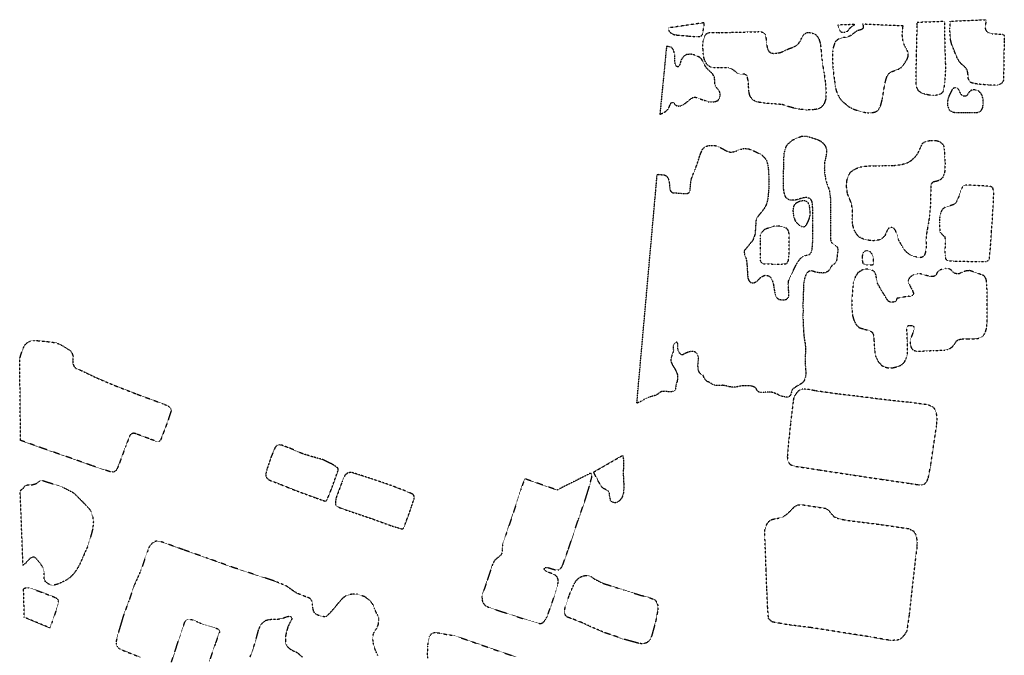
# Model space of a CAD drawing. Extents: x 386681 to 390179, y 98127 to 99995.
# Tile 2 of 9: x 386681 to 387812, y 99247 to 99977. Entities that reach past the tile are written whole.
import ezdxf

# ---------------------------------------------------------------- set-up
doc = ezdxf.new("R2010")
doc.units = 0
doc.header["$LTSCALE"] = 0.005
doc.header["$MEASUREMENT"] = 0
doc.linetypes.add('DGN Style 5', pattern=[20, 10, -10])
doc.linetypes.add('DGN Style 7', pattern=[57.5, 25, -10, 12.5, -10])
doc.layers.add('E_DTM_Building', color=3, linetype='DGN Style 5', lineweight=25)
doc.layers.add('E_DTM_ObscureArea', color=1, linetype='DGN Style 7', lineweight=25)

msp = doc.modelspace()

# ---------------------------------------------------------------- linework, layer by layer
at = {"layer": 'E_DTM_Building'}
for points in [[(387425.61, 99967.25, 1609.49), (387426.82, 99963.44, 1609.39), (387429.43, 99960.98, 1609.24), (387433.27, 99959.51, 1609.12), (387436.39, 99959.15, 1609.14), (387449.4, 99957.98, 1609.3), (387458.93, 99957.4, 1609.28), (387462.22, 99957.54, 1609.28), (387464.2, 99958.46, 1609.28), (387465.19, 99959.78, 1609.28), (387466.29, 99965.5, 1609.3), (387467.42, 99973.36, 1609.45), (387425.61, 99967.25, 1609.49)], [(387695.63, 99969.59, 1609.24), (387649.11, 99971.64, 1609.9), (387649.94, 99969.47, 1609.96), (387649.68, 99966.84, 1609.96), (387648.06, 99965.6, 1609.96), (387645.99, 99964.88, 1609.96), (387643.57, 99964.27, 1609.96), (387641.01, 99962.82, 1610.02), (387638.89, 99961.13, 1610.02), (387636.84, 99959.38, 1610.02), (387634.68, 99958.1, 1610.02), (387631.76, 99956.89, 1610.02), (387628.78, 99956.37, 1610.06), (387625.58, 99956.03, 1610.1), (387622.7, 99955.1, 1610.1), (387620.27, 99953.8, 1610.1), (387618.03, 99951.82, 1610.02), (387616.74, 99949.11, 1610), (387615.45, 99944.88, 1609.94), (387614.73, 99940.28, 1609.86), (387614.41, 99935.1, 1609.82), (387614.7, 99927.5, 1609.61), (387615.13, 99919.98, 1609.47), (387616.56, 99908.63, 1609.28), (387617.83, 99900.01, 1609.04), (387618.79, 99895.07, 1608.87), (387620.76, 99890.43, 1608.81), (387623.74, 99885.25, 1608.81), (387627.33, 99881.77, 1608.79), (387633.3, 99876.91, 1608.71), (387638.11, 99874.36, 1608.69), (387644.07, 99872.11, 1608.69), (387649.07, 99870.74, 1608.69), (387654.69, 99869.98, 1608.69), (387659.03, 99869.93, 1608.73), (387662.01, 99870.39, 1608.87), (387664.63, 99871.15, 1609.06), (387667.09, 99872.94, 1609.18), (387668.84, 99875.77, 1609.22), (387670.14, 99879.1, 1609.41), (387671.85, 99885.84, 1609.53), (387673.98, 99898.87, 1609.84), (387675.55, 99906.49, 1609.94), (387677.12, 99911.5, 1609.94), (387679.17, 99914.9, 1609.92), (387681.97, 99916.78, 1609.74), (387685.68, 99918.33, 1609.63), (387690.16, 99919.87, 1609.63), (387693.88, 99922.17, 1609.65), (387695.89, 99924.47, 1609.69), (387700.39, 99931.44, 1609.86), (387701.59, 99935.18, 1609.9), (387701.46, 99939.16, 1609.9), (387699.7, 99942.93, 1609.82), (387697.42, 99947.13, 1609.78), (387695.88, 99950.85, 1609.78), (387695.15, 99954.64, 1609.74), (387694.7, 99959.2, 1609.67), (387694.79, 99962.23, 1609.55), (387695.63, 99969.59, 1609.24)], [(387640.13, 99971.31, 1609.94), (387620.58, 99970.59, 1610.15), (387621.51, 99968.53, 1610.15), (387622.47, 99965.25, 1610.12), (387623.59, 99963.28, 1610.1), (387625.03, 99962.58, 1610.04), (387627.52, 99962.37, 1610.02), (387630.17, 99962.73, 1610.02), (387632.46, 99964.02, 1610.04), (387634.29, 99966.86, 1610.04), (387637.19, 99969.16, 1610), (387640.13, 99971.31, 1609.94)], [(387743.09, 99975.1, 1608.98), (387743.27, 99962.47, 1609.19), (387743.61, 99943.26, 1609.29), (387744.16, 99928.14, 1609.34), (387744.22, 99918.31, 1609.37), (387743.48, 99905.44, 1609.31), (387742.21, 99896.38, 1609.39), (387741.31, 99893.99, 1609.42), (387739.66, 99892.04, 1609.57), (387737.4, 99890.81, 1609.67), (387733.47, 99889.82, 1609.77), (387730.41, 99889.62, 1609.83), (387725.08, 99890.27, 1609.85), (387720.49, 99891.21, 1610.05), (387716, 99893.03, 1610.05), (387713.42, 99894.9, 1610.06), (387711.46, 99898.69, 1610.11), (387710.78, 99902.81, 1610.18), (387710.5, 99907.46, 1610.19), (387710.71, 99919.46, 1610.13), (387711.08, 99935.98, 1610.03), (387711.51, 99953.16, 1609.75), (387711.79, 99970.22, 1609.37), (387711.92, 99973.95, 1609.34), (387743.09, 99975.1, 1608.98)], [(387749.75, 99975.05, 1608.98), (387791.14, 99976.81, 1608.47), (387789.75, 99968.34, 1608.47), (387790.32, 99965.24, 1608.49), (387791.93, 99962.96, 1608.47), (387793.82, 99961.82, 1608.43), (387797.94, 99960.56, 1608.43), (387809.97, 99960.14, 1608.23), (387811.51, 99959.47, 1608.18), (387811.92, 99953.21, 1608.13), (387811.41, 99937.01, 1608.08), (387811.2, 99917.82, 1608), (387811.07, 99907.53, 1608.06), (387809.82, 99904.73, 1608.06), (387807.62, 99902.84, 1608.06), (387804.11, 99901.45, 1608.06), (387793.81, 99901.74, 1608.13), (387782.41, 99902.65, 1608.13), (387777.4, 99903.44, 1608.13), (387774.02, 99904.32, 1608.19), (387772.03, 99905.85, 1608.19), (387770.45, 99909.57, 1608.34), (387770.18, 99914.11, 1608.52), (387769.49, 99918.39, 1608.73), (387767.41, 99921.68, 1608.9), (387765.24, 99923.86, 1609), (387762.06, 99926.45, 1609.01), (387759.72, 99929.5, 1609.03), (387757.92, 99932.59, 1609.01), (387756.27, 99936.46, 1609.05), (387753.9, 99942.53, 1609.03), (387751.55, 99948.22, 1608.98), (387750.17, 99953.6, 1608.92), (387749.61, 99960.2, 1608.87), (387749.4, 99966.67, 1608.87), (387749.81, 99971.65, 1608.98), (387749.75, 99975.05, 1608.98)], [(387482.11, 99962.02, 1608.93), (387485.35, 99961.88, 1608.98), (387491.52, 99962.05, 1609), (387497.41, 99962.27, 1609.04), (387507.42, 99962.49, 1609.37), (387516.88, 99962.73, 1609.26), (387529.91, 99963.07, 1609.22), (387534.62, 99962.5, 1609.24), (387535.88, 99961.5, 1609.22), (387537.39, 99959.78, 1609.2), (387538.2, 99955.1, 1609.02), (387538.59, 99950.4, 1609.04), (387539.62, 99943.89, 1609.12), (387541.42, 99940.4, 1609.2), (387543.97, 99938.62, 1609.26), (387546.77, 99938.03, 1609.28), (387550.66, 99938.29, 1609.39), (387554.99, 99939.2, 1609.47), (387557.98, 99940.41, 1609.47), (387560.81, 99941.88, 1609.41), (387563.98, 99943.32, 1609.39), (387568.13, 99944.69, 1609.37), (387571.24, 99946.05, 1609.39), (387574.88, 99948.56, 1609.67), (387577.77, 99952.58, 1609.8), (387579.91, 99957.43, 1609.88), (387582.6, 99960.61, 1609.92), (387585.57, 99962.09, 1609.92), (387587.9, 99962.15, 1609.88), (387591.33, 99961.4, 1609.84), (387595.25, 99959.67, 1609.78), (387597.23, 99957.37, 1609.8), (387598.98, 99954.49, 1609.8), (387600.57, 99949.4, 1609.8), (387601.51, 99940.69, 1609.84), (387602.87, 99926.85, 1609.61), (387604.87, 99915.34, 1609.43), (387606.38, 99903.79, 1609.16), (387607.1, 99893.61, 1608.75), (387606.9, 99886.11, 1608.67), (387605.1, 99880.53, 1608.61), (387602.15, 99876.43, 1608.55), (387598.21, 99874.25, 1608.44), (387592.79, 99873.32, 1608.42), (387584.51, 99872.97, 1608.14), (387576.86, 99873.98, 1608.01), (387571.57, 99874.91, 1608.03), (387563, 99877.14, 1608.28), (387556.49, 99879.35, 1608.34), (387545.08, 99880.25, 1608.28), (387537.06, 99880.88, 1608.16), (387527.88, 99882.24, 1608.05), (387523.09, 99884.45, 1608.1), (387519.66, 99889.25, 1608.16), (387518.47, 99894.44, 1608.2), (387518.07, 99901.69, 1608.36), (387517.6, 99907.28, 1608.46), (387516.26, 99912.67, 1608.51), (387513.74, 99914.03, 1608.46), (387509.21, 99914.07, 1608.46), (387505.11, 99915.37, 1608.46), (387502.53, 99917.49, 1608.44), (387498.65, 99920.33, 1608.46), (387495.47, 99921.37, 1608.36), (387485.85, 99921.46, 1608.32), (387479.8, 99921.43, 1608.38), (387474.65, 99922.24, 1608.4), (387471.19, 99924.21, 1608.51), (387469.91, 99926.3, 1608.55), (387467.83, 99929.91, 1608.53), (387466.51, 99934.13, 1608.59), (387466.11, 99938.15, 1608.71), (387465.88, 99941.7, 1608.89), (387465.41, 99948.12, 1609.12), (387466.14, 99952.57, 1609.14), (387467.68, 99957.93, 1609.12), (387469.58, 99960.63, 1609.1), (387472.23, 99961.88, 1609.12), (387476.2, 99962.07, 1609.08), (387482.11, 99962.02, 1608.93)], [(387699.75, 99812.02, 1609.66), (387701.86, 99813.09, 1609.58), (387705.19, 99815.22, 1609.44), (387709.65, 99819.31, 1609.38), (387712.58, 99822.92, 1609.19), (387715.53, 99829.49, 1608.92), (387718.11, 99834.85, 1608.82), (387721.23, 99836.9, 1608.82), (387726.23, 99837.94, 1608.8), (387734.55, 99837.81, 1608.66), (387737.82, 99836.57, 1608.64), (387740.62, 99834.33, 1608.64), (387742.38, 99831.32, 1608.7), (387742.87, 99827.1, 1608.7), (387743.36, 99819.65, 1608.68), (387743.84, 99812.21, 1608.68), (387743.62, 99803.39, 1608.56), (387742.66, 99799.19, 1608.58), (387741, 99795.27, 1608.58), (387738.31, 99792.92, 1608.62), (387735.41, 99791.51, 1608.78), (387733.53, 99790.94, 1609.31), (387731.36, 99790.62, 1609.66), (387729.38, 99789.7, 1609.68), (387728.13, 99788.22, 1609.48), (387727.52, 99785.63, 1609.17), (387727.46, 99783.01, 1609.07), (387727.36, 99777.64, 1608.88), (387727, 99763.05, 1608.66), (387726.02, 99751.84, 1608.64), (387724.85, 99743.63, 1608.72), (387723.29, 99735.12, 1608.78), (387722.28, 99729.2, 1608.8), (387721.9, 99723.88, 1608.88), (387722.03, 99719.9, 1608.9), (387721.98, 99713.92, 1608.66), (387721.36, 99709.75, 1608.56), (387720.09, 99706.07, 1608.56), (387717.8, 99703.95, 1608.56), (387715.85, 99703.38, 1608.47), (387713.29, 99703.57, 1608.45), (387709.8, 99704.31, 1608.7), (387704.63, 99706.15, 1608.92), (387701.8, 99707.9, 1609.09), (387698.7, 99710.53, 1609.27), (387696.07, 99714.02, 1609.29), (387692.7, 99719.85, 1609.4), (387690.08, 99724.85, 1609.46), (387688.48, 99730.83, 1609.66), (387686.68, 99735.08, 1609.79), (387684.56, 99737.44, 1609.87), (387682.72, 99738.11, 1609.81), (387679.08, 99737.26, 1609.66), (387677.29, 99734.77, 1609.58), (387676.5, 99732.78, 1609.54), (387674.78, 99728.66, 1609.52), (387671.49, 99725.29, 1609.44), (387667.65, 99723.59, 1609.4), (387661.87, 99722.84, 1609.38), (387656.69, 99723.23, 1609.38), (387649.76, 99724.78, 1609.33), (387644.81, 99727.25, 1609.33), (387642.15, 99730.32, 1609.35), (387639.38, 99735.45, 1609.46), (387637.72, 99741.35, 1609.54), (387637.3, 99747.98, 1609.54), (387637.47, 99757.55, 1609.64), (387636.49, 99765.09, 1609.64), (387634.12, 99771.28, 1609.62), (387631.72, 99776.99, 1609.58), (387630.73, 99784.67, 1609.56), (387630.88, 99791.07, 1609.54), (387632.57, 99797.12, 1609.5), (387634.85, 99801.16, 1609.52), (387638.13, 99803.77, 1609.62), (387641.87, 99805.87, 1609.72), (387646.27, 99807.54, 1609.81), (387652.98, 99808.59, 1609.91), (387662.09, 99808.93, 1609.91), (387667.32, 99808.82, 1610.01), (387672.79, 99809.14, 1610.15), (387679.84, 99809.46, 1610.24), (387684.93, 99809.34, 1610.09), (387690.31, 99809.92, 1609.99), (387694.17, 99810.52, 1609.74), (387699.75, 99812.02, 1609.66)], [(387753.42, 99764.23, 1608.23), (387749.08, 99762.77, 1608.19), (387743.59, 99761.07, 1608.23), (387740.3, 99758.53, 1608.29), (387738.59, 99754.33, 1608.15), (387737.58, 99749.1, 1608.21), (387737.51, 99744.21, 1608.31), (387737.82, 99733.11, 1608.33), (387740.57, 99729.83, 1608.43), (387743.44, 99727.6, 1608.51), (387744.19, 99722.72, 1608.51), (387743.97, 99718.71, 1608.56), (387743.66, 99711.75, 1608.56), (387743.88, 99705.86, 1608.39), (387744.41, 99702.06, 1608.33), (387746.66, 99699.77, 1608.31), (387754.37, 99699.53, 1608.45), (387783.22, 99698.85, 1608.56), (387790.98, 99698.81, 1608.47), (387794.08, 99700.38, 1608.47), (387794.74, 99702.35, 1608.41), (387795.99, 99714.48, 1608.43), (387797.35, 99734.38, 1608.33), (387799.26, 99764.08, 1608.23), (387799.82, 99778.69, 1608.29), (387798.7, 99783.89, 1608.27), (387795.49, 99785.34, 1608.27), (387779.33, 99786.25, 1608.25), (387772.77, 99786.67, 1608.21), (387767.29, 99786.55, 1608.19), (387764.34, 99785.62, 1608.15), (387762.39, 99781.81, 1608.15), (387760.22, 99774.97, 1608.15), (387757.92, 99769.55, 1608.23), (387755.76, 99765.8, 1608.31), (387753.42, 99764.23, 1608.23)], [(387535.73, 99735.12, 1609.22), (387532.83, 99731.99, 1609.35), (387531.63, 99729.08, 1609.35), (387531.37, 99724.8, 1609.3), (387531.41, 99720.95, 1609.28), (387531.28, 99711.05, 1609.04), (387531.29, 99702.81, 1609), (387531.54, 99699.74, 1608.87), (387533.06, 99697.25, 1608.79), (387535.4, 99696.35, 1608.75), (387538.98, 99696.3, 1608.75), (387548.28, 99695.98, 1608.67), (387557.13, 99696.11, 1608.67), (387560.94, 99696.49, 1608.67), (387562.84, 99697.68, 1608.69), (387564.1, 99700.67, 1608.69), (387564.5, 99704.9, 1608.73), (387564.92, 99717.92, 1608.81), (387564.91, 99728.7, 1608.79), (387564.28, 99733.8, 1608.93), (387562.1, 99736.85, 1608.98), (387559.16, 99738.25, 1609.08), (387554.74, 99739.46, 1609.12), (387551.01, 99739.7, 1609.18), (387546.71, 99739.34, 1609.18), (387538.02, 99736.41, 1609.18), (387535.73, 99735.12, 1609.22)], [(387660.97, 99704.97, 1609.31), (387660.07, 99707.43, 1609.33), (387658.6, 99709.44, 1609.38), (387656.98, 99710.68, 1609.42), (387654.79, 99711.39, 1609.56), (387653.08, 99711.38, 1609.79), (387651.56, 99710.64, 1609.83), (387649.96, 99709.2, 1609.85), (387648.97, 99707.12, 1609.99), (387648.68, 99704.83, 1610.07), (387648.72, 99700.23, 1609.97), (387649.34, 99696.99, 1610.01), (387651.15, 99695.83, 1610.01), (387653.75, 99695.16, 1610.03), (387656.71, 99695.13, 1609.91), (387658.9, 99695.18, 1609.79), (387660.47, 99695.31, 1609.56), (387661.33, 99695.65, 1609.52), (387661.86, 99696.73, 1609.48), (387661.85, 99697.69, 1609.48), (387661.59, 99701.65, 1609.33), (387660.97, 99704.97, 1609.31)], [(387727.07, 99681.78, 1608.27), (387721.89, 99683, 1608.25), (387717.08, 99684.59, 1608.23), (387712.19, 99684.73, 1608.51), (387707.41, 99683.57, 1608.8), (387704.74, 99681.84, 1608.86), (387702.71, 99679.88, 1608.86), (387701.56, 99677.17, 1608.84), (387702.01, 99674.19, 1608.8), (387703.35, 99671.35, 1608.72), (387704.89, 99668.52, 1608.58), (387706.45, 99665.49, 1608.58), (387707.43, 99662.83, 1608.6), (387707.43, 99661.18, 1608.62), (387705.85, 99659.6, 1608.6), (387703.3, 99658.84, 1608.74), (387701.44, 99659.01, 1608.05), (387688.36, 99656.55, 1608.05), (387687.88, 99655.07, 1608.51), (387687.68, 99654.23, 1608.76), (387687.72, 99653.69, 1608.84), (387687.11, 99652.81, 1608.92), (387685.83, 99652.5, 1608.88), (387683.71, 99652.39, 1608.84), (387681.03, 99652.37, 1608.86), (387679.12, 99653.04, 1608.88), (387676.44, 99656.32, 1608.9), (387675.05, 99659.02, 1608.84), (387673.93, 99660.91, 1608.74), (387672.6, 99662.86, 1608.78), (387670.04, 99667.12, 1608.76), (387668.75, 99669.48, 1608.78), (387666.08, 99674.27, 1608.84), (387665.15, 99678.73, 1608.9), (387664.62, 99683.49, 1609.07), (387662.55, 99687.65, 1609.15), (387659.9, 99688.94, 1609.25), (387654.85, 99690.16, 1609.68), (387650.68, 99689.95, 1609.87), (387648.36, 99688.93, 1609.97), (387643.79, 99686.15, 1609.97), (387640.8, 99681.64, 1610.01), (387638.46, 99674.3, 1610.01), (387636.78, 99656.64, 1609.74), (387636.83, 99645.37, 1609.87), (387637.44, 99637.18, 1609.79), (387639.26, 99631.08, 1609.76), (387641.64, 99626.47, 1609.74), (387644.93, 99623.18, 1609.79), (387651.64, 99620.99, 1609.85), (387656.97, 99619.79, 1609.66), (387660.17, 99617.65, 1609.52), (387661.72, 99614.76, 1609.4), (387662.14, 99608.88, 1609.27), (387662.74, 99598.42, 1608.84), (387663.82, 99590.41, 1608.62), (387666.88, 99584.2, 1608.19), (387671.05, 99579.54, 1608.06), (387675.34, 99577.56, 1607.98), (387679.06, 99576.64, 1607.92), (387683.98, 99576.91, 1607.96), (387690.51, 99578.49, 1608.04), (387694.45, 99580.67, 1608.06), (387697.31, 99583.52, 1608.15), (387699.57, 99588.52, 1608.12), (387700.58, 99592.8, 1608.12), (387700.63, 99602.97, 1608.27), (387700.58, 99607.64, 1608.35), (387700.12, 99618.04, 1608.41), (387699.99, 99622.84, 1608.45), (387700.52, 99624.74, 1608.45), (387702.5, 99625.66, 1608.47), (387705.97, 99625.26, 1608.47), (387708.06, 99624.13, 1608.45), (387708.45, 99621.14, 1608.49), (387705.85, 99614.4, 1608.39), (387703.74, 99608.38, 1608.37), (387703.91, 99603.93, 1608.37), (387704.85, 99600.09, 1608.39), (387706.91, 99597.59, 1608.41), (387710.84, 99595.79, 1608.41), (387723.1, 99596.33, 1608.47), (387730.35, 99596.73, 1608.43), (387742.4, 99597.12, 1608.35), (387746.21, 99597.65, 1608.47), (387749.98, 99599.34, 1608.6), (387752.56, 99601.34, 1608.64), (387754.91, 99604.42, 1608.72), (387756.86, 99607.47, 1608.9), (387759.19, 99609.11, 1608.99), (387762.42, 99609.93, 1609.05), (387770.32, 99609.97, 1609.03), (387776.29, 99610.06, 1609.07), (387782.01, 99610.67, 1609.07), (387785.66, 99612.15, 1609.07), (387788.43, 99614.37, 1609.07), (387790.48, 99618.66, 1609.07), (387791.61, 99622.4, 1609.07), (387792.2, 99630.14, 1609.09), (387792.17, 99649.31, 1609.11), (387792.08, 99663.52, 1609.13), (387791.99, 99671.96, 1609.05), (387791.34, 99677.27, 1608.86), (387790.94, 99678.82, 1608.66), (387790.49, 99680.01, 1608.62), (387788.27, 99682.78, 1608.56), (387784.79, 99684.07, 1608.53), (387780.11, 99685.88, 1608.53), (387776.37, 99687.08, 1608.53), (387772.06, 99688.5, 1608.64), (387768.72, 99688.22, 1608.7), (387765.75, 99687.49, 1608.8), (387763.03, 99686.44, 1608.8), (387761.66, 99685.5, 1608.78), (387759.93, 99684.88, 1608.76), (387757.4, 99684.73, 1608.76), (387755.15, 99685.37, 1608.76), (387752.52, 99687.21, 1608.68), (387751.05, 99689.15, 1608.41), (387748.41, 99690.37, 1608.31), (387744.32, 99690.78, 1608.27), (387738.87, 99689.43, 1608.21), (387736.88, 99688.58, 1608.23), (387734.55, 99685.98, 1608.23), (387733.68, 99684.05, 1608.27), (387732.31, 99682.36, 1608.29), (387729.9, 99681.61, 1608.29), (387727.07, 99681.78, 1608.27)], [(386681.8, 99493.41, 1608.55), (386680.78, 99587.34, 1609.19), (386682.89, 99594.16, 1609.21), (386684.47, 99598.31, 1609.3), (386686.64, 99603.04, 1609.3), (386689.16, 99605.52, 1609.3), (386692.61, 99607.5, 1609.15), (386696.79, 99608.31, 1609.13), (386702.12, 99608, 1609.13), (386713.04, 99606.93, 1609.06), (386722.76, 99605.65, 1608.97), (386728.94, 99602.85, 1608.88), (386739.02, 99596.53, 1608.83), (386740.68, 99594.05, 1608.85), (386742.12, 99590.03, 1608.9), (386741.77, 99585.17, 1608.9), (386741.9, 99581.57, 1609.03), (386743.29, 99578.13, 1609.13), (386745.2, 99576.25, 1609.19), (386750.86, 99574.05, 1609.28), (386759.78, 99569.73, 1609.06), (386770.87, 99564.54, 1609.21), (386791.38, 99555.95, 1609.25), (386815.54, 99546.54, 1609.25), (386845.5, 99535.58, 1609.16), (386852, 99532.7, 1609.13), (386853.58, 99531.31, 1609.13), (386854.62, 99529.28, 1609.11), (386854.65, 99527.24, 1609.07), (386850.66, 99514.9, 1609), (386842.84, 99494.3, 1608.73), (386841.95, 99492.84, 1608.73), (386840.63, 99492, 1608.75), (386838.83, 99491.85, 1608.75), (386831.01, 99494.76, 1608.75), (386814.4, 99500.94, 1608.77), (386811.94, 99501.68, 1608.73), (386809.02, 99500.93, 1608.73), (386807.35, 99499.12, 1608.71), (386802.49, 99486.7, 1608.62), (386795.85, 99468.67, 1608.55), (386793.14, 99461.89, 1608.46), (386791.82, 99459.38, 1608.28), (386790.14, 99457.71, 1608.21), (386788.59, 99457.07, 1608.17), (386785.15, 99457.29, 1608.1), (386764.41, 99464.14, 1608.1), (386737.47, 99473.76, 1608.46), (386707.77, 99484.08, 1608.57), (386681.8, 99493.41, 1608.55)], [(387602.95, 99549.23, 1607.58), (387595.32, 99550.34, 1607.32), (387588.21, 99551.7, 1607.12), (387582.16, 99552.27, 1607.04), (387579.61, 99552.19, 1607.02), (387577.2, 99551.32, 1607.2), (387575.35, 99550.09, 1607.52), (387573.37, 99547.97, 1607.98), (387572.22, 99546.39, 1608.38), (387571.03, 99544.54, 1608.87), (387570.18, 99542.58, 1609.05), (387569.6, 99540.72, 1608.83), (387569.51, 99539.43, 1608.56), (387566.47, 99514.54, 1608.73), (387564.05, 99491.24, 1608.56), (387562.59, 99474.82, 1608.4), (387563.56, 99468.85, 1608.36), (387566.05, 99465.69, 1608.3), (387571.33, 99463.77, 1608.3), (387598.94, 99459.62, 1608.52), (387634.61, 99454.12, 1608.42), (387671.16, 99448.7, 1608.46), (387704.28, 99443.86, 1608.46), (387713.29, 99442.46, 1608.54), (387717.41, 99442.27, 1608.62), (387720.22, 99443.31, 1608.64), (387722.93, 99446.23, 1608.62), (387724.61, 99450.35, 1608.6), (387727.37, 99464.85, 1608.6), (387729.9, 99482.03, 1608.54), (387734.09, 99509.98, 1608.44), (387734.7, 99517.98, 1608.4), (387734.13, 99524.06, 1608.4), (387732.21, 99529.22, 1608.36), (387730.06, 99531.66, 1608.38), (387723.84, 99534.37, 1608.34), (387703.35, 99537.03, 1608.34), (387688.21, 99538.59, 1608.2), (387667.33, 99541.02, 1608.02), (387642.09, 99544.23, 1607.9), (387620.19, 99546.77, 1607.76), (387602.95, 99549.23, 1607.58)], [(387260.94, 99449.39, 1608.01), (387256.62, 99437.68, 1608.01), (387247.99, 99410.69, 1608.07), (387239.97, 99387.3, 1607.95), (387235.4, 99373.48, 1607.9), (387234.95, 99369.18, 1608.01), (387235.09, 99366.36, 1608.01), (387234.65, 99363.72, 1608.04), (387233.5, 99361.68, 1608.02), (387231.92, 99360.18, 1608.07), (387229.38, 99358.26, 1608.14), (387226.83, 99355.96, 1608.36), (387225.75, 99354.69, 1608.36), (387223.32, 99349.28, 1608.45), (387217.93, 99332.79, 1608.24), (387212.72, 99317.68, 1608.1), (387211.81, 99313.82, 1607.82), (387212.06, 99309.72, 1607.64), (387213.44, 99306.24, 1607.52), (387216.19, 99303.3, 1607.47), (387220.18, 99301.46, 1607.42), (387258.43, 99288.86, 1607.57), (387276.29, 99283.49, 1607.48), (387278.84, 99283.04, 1607.54), (387280.84, 99283.45, 1607.54), (387282.75, 99284.88, 1607.63), (387285.22, 99288.17, 1607.86), (387286.87, 99291.14, 1608.07), (387294.36, 99312.4, 1608.21), (387299.15, 99328.75, 1607.95), (387299.47, 99331.62, 1607.83), (387299.34, 99333.78, 1607.73), (387298.28, 99336.3, 1607.57), (387297.52, 99337.37, 1607.55), (387295.29, 99339.17, 1607.64), (387285.86, 99342.78, 1607.89), (387283.54, 99344.39, 1607.95), (387283.19, 99345.26, 1607.98), (387283.78, 99346.63, 1607.99), (387284.99, 99347.49, 1607.92), (387287.12, 99347.48, 1607.89), (387295.33, 99344.95, 1607.7), (387299.15, 99344.51, 1607.54), (387301.66, 99345.62, 1607.48), (387303.37, 99347.84, 1607.45), (387304.68, 99350.27, 1607.44), (387310.54, 99366.76, 1607.76), (387317.21, 99386.53, 1607.88), (387322.79, 99403.04, 1608.05), (387329.86, 99423.17, 1608.18), (387335.44, 99441.24, 1607.98), (387336.66, 99445.94, 1607.89), (387337.85, 99450.34, 1607.83), (387338.12, 99452.73, 1607.74), (387337.63, 99454.63, 1607.67), (387336.87, 99455.89, 1607.6), (387298.19, 99436.33, 1607.6), (387260.94, 99449.39, 1608.01)], [(386681.31, 99435.53, 1607.81), (386684.95, 99438.45, 1607.65), (386684.98, 99438.55, 1607.15), (386686.77, 99441, 1607.46), (386689.47, 99442.19, 1607.48), (386695.41, 99442.56, 1607.46), (386699.9, 99443.88, 1607.52), (386704.69, 99447.22, 1607.64), (386707.74, 99447.18, 1607.6), (386730.08, 99439.85, 1607.6), (386742.58, 99433.26, 1607.44), (386749.68, 99426.15, 1607.27), (386754.62, 99421.34, 1607.21), (386754.61, 99421.24, 1607.71), (386757.44, 99418.32, 1607.7), (386760.76, 99414.96, 1607.75), (386762.8, 99411.31, 1607.83), (386764.66, 99405.5, 1607.88), (386765.41, 99399.92, 1608.03), (386764.7, 99391.92, 1608.44), (386761.94, 99381.42, 1608.73), (386758.7, 99371.32, 1608.66), (386753.07, 99358.62, 1608.73), (386749.46, 99350.39, 1608.55), (386746.15, 99344.79, 1608.55), (386742.81, 99340.29, 1608.66), (386738.39, 99335.7, 1608.73), (386733.85, 99332.55, 1608.78), (386725.23, 99328.48, 1608.91), (386721.18, 99327.34, 1608.91), (386717.64, 99326.97, 1608.91), (386713.43, 99328.59, 1608.91), (386710.38, 99331.1, 1608.91), (386708.77, 99334.68, 1608.91), (386708.72, 99342.24, 1608.93), (386707.48, 99347.45, 1608.93), (386704.62, 99352.09, 1608.95), (386700.5, 99356.99, 1608.91), (386697.69, 99359.16, 1608.8), (386695.21, 99359.24, 1608.8), (386692.65, 99357.71, 1608.8), (386690.1, 99355.1, 1608.84), (386687.09, 99351.93, 1608.84), (386684.64, 99349.84, 1608.87), (386681.31, 99435.53, 1607.81)], [(387545.72, 99402.86, 1608.6), (387550.94, 99403.78, 1608.58), (387557.47, 99405.35, 1608.58), (387561.56, 99408.17, 1608.5), (387565.65, 99411.88, 1608.31), (387570.7, 99417.18, 1608.31), (387574.23, 99419.26, 1608.27), (387578.8, 99419.71, 1608.23), (387606.36, 99415.42, 1608.27), (387610.2, 99413.07, 1608.36), (387612.53, 99409.89, 1608.38), (387616.09, 99405.93, 1608.31), (387621.24, 99403.55, 1608.31), (387632.06, 99401.5, 1608.25), (387670.17, 99396.72, 1608.07), (387701.96, 99392.1, 1608.36), (387707.54, 99389.4, 1608.38), (387710.17, 99385.09, 1608.44), (387711.42, 99379.22, 1608.6), (387711.66, 99375.53, 1608.72), (387711.52, 99370.64, 1608.77), (387710.12, 99360.22, 1608.83), (387706.95, 99332.4, 1608.7), (387704.58, 99310.7, 1608.99), (387702.7, 99293.71, 1609.09), (387699.92, 99274.45, 1609.07), (387697.57, 99270.54, 1609.09), (387694.89, 99267.23, 1609.01), (387692.46, 99265.03, 1609.01), (387689.05, 99263.92, 1609.05), (387681.32, 99263.55, 1609.09), (387673.45, 99264.88, 1609.03), (387658.59, 99267.55, 1608.89), (387641.82, 99270.14, 1608.72), (387614.18, 99274.49, 1608.38), (387588.98, 99278.42, 1608.33), (387561.56, 99281.83, 1608.27), (387545.02, 99284.91, 1608.29), (387541.03, 99289.04, 1608.46), (387540.63, 99293.82, 1608.68), (387540.08, 99301.04, 1609.03), (387540.09, 99301.14, 1609.53), (387539.62, 99312.49, 1609.69), (387539.12, 99322.84, 1609.73), (387539.11, 99322.94, 1609.23), (387538.27, 99345.01, 1608.87), (387537.66, 99362.96, 1608.85), (387536.87, 99382.26, 1608.97), (387536.97, 99390.93, 1608.87), (387539.18, 99397.3, 1608.77), (387541.77, 99400.88, 1608.68), (387545.72, 99402.86, 1608.6)], [(387046.09, 99305.54, 1606.32), (387040.36, 99298.72, 1606.79), (387034.81, 99292.67, 1607.02), (387032.64, 99290.93, 1607.08), (387031.39, 99290.54, 1607.12), (387029.56, 99290.95, 1607.2), (387023.27, 99292.6, 1607.5), (387019.93, 99294.64, 1607.61), (387018.61, 99296.81, 1607.65), (387017.57, 99300.83, 1607.55), (387017.16, 99305.67, 1607.45), (387016.51, 99308.89, 1607.14), (387014.95, 99311.21, 1606.88), (387013.58, 99312.24, 1606.73), (387009.87, 99313.58, 1606.63), (386999.44, 99317.77, 1606.55), (386993.79, 99321.37, 1606.54), (386987.89, 99325.75, 1606.48), (386973.52, 99331.79, 1606.6), (386949.24, 99339.74, 1606.8), (386925.88, 99347.44, 1606.85), (386896.41, 99358.03, 1606.92), (386869.15, 99367.68, 1607.12), (386844.66, 99376.46, 1607.43), (386840.01, 99377.73, 1607.52), (386837.19, 99377.59, 1607.69), (386834.78, 99376.35, 1607.97), (386832.41, 99374.73, 1608.31), (386830.55, 99372.68, 1608.59), (386829.04, 99370.28, 1608.76), (386827.92, 99366.78, 1608.94), (386826.7, 99363.79, 1608.87), (386820.17, 99344.6, 1608.89), (386812.13, 99326.42, 1608.92), (386806.19, 99309.17, 1608.97), (386800.02, 99292.47, 1608.98), (386794.18, 99272.91, 1608.95), (386791.8, 99263.39, 1608.94), (386791.54, 99260.29, 1608.91), (386792.11, 99257.45, 1608.85), (386793.44, 99255.76, 1608.87), (386796.28, 99253.49, 1608.82), (386819.37, 99244.4, 1608.69)], [(387373.78, 99265.26, 1607.86), (387363.11, 99269.04, 1607.95), (387352.54, 99272.6, 1608.25), (387335.71, 99279.81, 1608.37), (387326.21, 99284.21, 1608.4), (387316.57, 99287.97, 1608.34), (387309.91, 99290.38, 1608.22), (387308.01, 99292.23, 1608.22), (387307.03, 99294.15, 1608.21), (387306.73, 99296.88, 1608.15), (387307.45, 99301.54, 1608.11), (387311.85, 99314.68, 1608.03), (387314.52, 99321.4, 1607.99), (387317.86, 99328.44, 1607.82), (387319.87, 99331.91, 1607.76), (387322.95, 99335.1, 1607.76), (387325.2, 99336.59, 1607.8), (387327.64, 99337.61, 1607.84), (387330.93, 99338.22, 1607.88), (387334.07, 99337.96, 1607.8), (387336.55, 99337.17, 1607.77), (387338.45, 99336.18, 1607.74), (387340.91, 99334.34, 1607.84), (387343.59, 99332.97, 1608.08), (387347.75, 99330.68, 1608.41), (387351.45, 99329.1, 1608.63), (387360.3, 99326.24, 1608.98), (387368.39, 99323.65, 1609.22), (387374.16, 99321.89, 1609.23), (387377.21, 99320.87, 1609.29), (387386.84, 99317.81, 1609.27), (387394.1, 99315.51, 1609.22), (387402.07, 99313.58, 1609.03), (387410.18, 99310.51, 1608.73), (387411.84, 99308.78, 1608.71), (387413.74, 99304.16, 1608.66), (387413.82, 99298.12, 1608.58), (387411.28, 99285.09, 1608.46), (387406.8, 99268.92, 1608.09), (387404.85, 99264.22, 1607.9), (387401.08, 99260.88, 1607.76), (387396.98, 99259.78, 1607.7), (387393.12, 99259.94, 1607.74), (387385.04, 99262.15, 1607.82), (387373.78, 99265.26, 1607.86)], [(386686.07, 99290.11, 1608.93), (386685.26, 99323.32, 1608.95), (386688.04, 99324.06, 1608.93), (386690.94, 99324.23, 1608.91), (386695.94, 99322.68, 1608.91), (386702.77, 99320.27, 1608.98), (386720.74, 99313.4, 1609.09), (386723.8, 99311.69, 1609.11), (386724.8, 99310.17, 1609.14), (386725.21, 99307.95, 1609.14), (386724.8, 99305, 1609.11), (386722.37, 99297.45, 1609), (386718.27, 99285.6, 1609), (386715.48, 99277.94, 1608.93), (386686.07, 99290.11, 1608.93)], [(387092.23, 99246.24, 1607.78), (387090.3, 99250.56, 1607.96), (387088.52, 99254.77, 1607.94), (387086.88, 99260.88, 1607.68), (387086.48, 99266.8, 1607.55), (387087.19, 99271.22, 1607.43), (387088.89, 99274.72, 1607.3), (387091.22, 99277.94, 1607.26), (387092.95, 99282.21, 1607.12), (387093.4, 99286.45, 1606.93), (387093.33, 99288.91, 1606.86), (387091.94, 99292.58, 1606.79), (387090.01, 99296.44, 1606.57), (387088.37, 99300.14, 1606.44), (387087.2, 99303.74, 1606.27), (387087.2, 99303.84, 1605.77), (387084.08, 99308.44, 1605.97), (387077.53, 99313.71, 1606.09), (387068.91, 99316.63, 1606.09), (387062.38, 99316.65, 1606.04), (387055.51, 99315.08, 1605.9), (387050.28, 99310.76, 1605.5), (387050.25, 99310.67, 1606), (387046.09, 99305.54, 1606.32)], [(386855.1, 99238.78, 1608.88), (386858.28, 99248.22, 1609.04), (386862.2, 99260.19, 1609.1), (386867.44, 99276.25, 1609.1), (386870.59, 99284.86, 1609.11), (386872.48, 99287.1, 1609.07), (386875.12, 99288.09, 1609.02), (386878.65, 99287.58, 1609), (386882.45, 99286.18, 1609.01), (386890.29, 99282.51, 1608.95), (386906.27, 99277.68, 1608.91), (386908.91, 99276.7, 1608.91), (386910.08, 99275.15, 1608.91), (386910.31, 99273.37, 1608.91), (386905.32, 99259.38, 1608.58), (386898.36, 99239.18, 1608.22)], [(386945.6, 99244.7, 1607.29), (386948.52, 99252.84, 1607.14), (386950.79, 99259.56, 1606.86), (386953.27, 99268.43, 1606.61), (386955.22, 99275.65, 1606.53), (386957.63, 99281.34, 1606.54), (386960.32, 99284.31, 1606.51), (386962.93, 99286.42, 1606.5), (386966.66, 99287.63, 1606.45), (386971.65, 99288, 1606.44), (386976.48, 99287.93, 1606.42), (386980.86, 99288.72, 1606.42), (386984.2, 99289.62, 1606.47), (386987.4, 99290.88, 1606.55), (386990.01, 99291.38, 1606.58), (386991.82, 99291.25, 1606.63), (386993.07, 99290.46, 1606.64), (386993.55, 99289.26, 1606.64), (386993.32, 99288.06, 1606.64), (386991.96, 99285.68, 1606.66), (386989.01, 99279.66, 1606.67), (386987.54, 99274.57, 1606.68), (386986.12, 99268.34, 1606.96), (386985.96, 99263.98, 1607.14), (386986.47, 99259.62, 1607.31), (386987.87, 99256.99, 1607.55), (386990.62, 99254.14, 1607.71), (386994.58, 99252.06, 1607.75), (386999.46, 99249.73, 1607.89), (387002, 99247.62, 1607.99), (387005.73, 99244.34, 1607.96)], [(387151.57, 99267.88, 1607.32), (387153.45, 99270.99, 1607.16), (387156.88, 99272.61, 1607.13), (387161.48, 99272.43, 1607.04), (387171.22, 99270.48, 1606.8), (387171.3, 99270.55, 1606.3), (387181.15, 99268.88, 1606.52), (387200.56, 99262.15, 1606.58), (387227.34, 99252.77, 1606.66), (387251.11, 99244.57, 1606.71)], [(387149.51, 99243.15, 1607.51), (387149.4, 99249.35, 1607.34), (387149.64, 99256.86, 1607.28), (387150.25, 99262.98, 1607.28), (387151.57, 99267.88, 1607.32)]]:
    msp.add_polyline3d(points, dxfattribs=at)
at = {"layer": 'E_DTM_ObscureArea'}
for points in [[(387416.26, 99868.23, 1608.21), (387420.27, 99869.8, 1608.1), (387423.67, 99871.94, 1608), (387426.12, 99874.43, 1607.99), (387428.32, 99879.99, 1608.08), (387429.43, 99881.45, 1608.11), (387430.76, 99881.87, 1608.08), (387431.97, 99881.41, 1608.06), (387433.41, 99879.68, 1608), (387435.28, 99878.04, 1607.93), (387437.79, 99877.57, 1607.84), (387440.97, 99878.09, 1607.54), (387443.34, 99879.34, 1607.36), (387446.43, 99881.51, 1607.25), (387451.35, 99885.57, 1607.32), (387454.45, 99887.62, 1607.32), (387456.46, 99887.98, 1607.27), (387459.83, 99886.9, 1607.14), (387464.17, 99885.22, 1607.14), (387468.24, 99883.95, 1607.17), (387471.82, 99882.52, 1607.19), (387475.86, 99882.3, 1607.28), (387479.84, 99882.76, 1607.43), (387483.13, 99884.09, 1607.56), (387485.01, 99887.4, 1607.58), (387485.57, 99890.35, 1607.58), (387485.05, 99893.65, 1607.64), (387483.6, 99896.12, 1607.67), (387481.63, 99898.24, 1607.69), (387480.26, 99900.6, 1607.71), (387479.41, 99903.32, 1607.78), (387479.26, 99907.38, 1607.91), (387478.93, 99910.63, 1608.02), (387476.59, 99914.89, 1608.1), (387472.72, 99918.34, 1608.23), (387469.53, 99921.72, 1608.35), (387467.01, 99925.96, 1608.5), (387464.06, 99931.59, 1608.52), (387462.18, 99933.47, 1608.67), (387459.86, 99934.51, 1608.85), (387457.3, 99935.59, 1608.93), (387454.68, 99936.55, 1608.89), (387451.54, 99937.21, 1608.85), (387446.89, 99936.64, 1608.98), (387444.34, 99935.25, 1608.96), (387441.8, 99932.38, 1608.96), (387440.55, 99930.3, 1608.94), (387439.27, 99925.74, 1608.87), (387438.07, 99922.98, 1608.7), (387436.74, 99922.62, 1608.72), (387435.2, 99923.36, 1608.76), (387434.28, 99924.76, 1608.76), (387433.65, 99927.06, 1608.76), (387433.2, 99937.6, 1608.69), (387431.82, 99942.24, 1608.87), (387429.63, 99944.84, 1608.96), (387427.14, 99945.74, 1609), (387424.9, 99945.93, 1609.04), (387423.85, 99945.9, 1609.04), (387416.26, 99868.23, 1608.21)], [(387776.75, 99870.04, 1608.15), (387780.25, 99870.09, 1608.06), (387782.79, 99870.71, 1608.08), (387785.56, 99872.63, 1608.03), (387787.08, 99875.61, 1608.03), (387787.74, 99880.07, 1608.03), (387787.51, 99885.29, 1608.08), (387786.42, 99889.94, 1608.06), (387784.8, 99892.48, 1608.06), (387782.09, 99894.89, 1608.06), (387779.44, 99895.95, 1608.06), (387776.57, 99896.28, 1608.01), (387774.07, 99895.58, 1608.08), (387772.04, 99894.26, 1608.17), (387770.66, 99892.53, 1608.26), (387769.33, 99890.15, 1608.28), (387767.5, 99888.89, 1608.32), (387765.66, 99888.78, 1608.33), (387763.79, 99889.36, 1608.33), (387762.33, 99891.09, 1608.35), (387760.73, 99893.97, 1608.35), (387759.74, 99895.99, 1608.54), (387758.55, 99897.79, 1608.65), (387756.3, 99898.67, 1608.71), (387754.54, 99898.48, 1608.85), (387752.39, 99897.15, 1609.01), (387751.12, 99894.98, 1608.99), (387749.85, 99892.03, 1608.99), (387748.01, 99888.33, 1609.06), (387746.83, 99883.78, 1609.14), (387746.81, 99878.01, 1609.02), (387748.16, 99873.71, 1608.85), (387751.08, 99871.32, 1608.61), (387754.01, 99870.4, 1608.5), (387759.47, 99870.12, 1608.34), (387767.21, 99870.27, 1608.22), (387776.75, 99870.04, 1608.15)], [(387504.9, 99554.9, 1607.65), (387502.66, 99554.65, 1607.69), (387499.99, 99554.56, 1607.67), (387496.31, 99554.94, 1607.69), (387492.58, 99556.07, 1607.87), (387487.99, 99556.72, 1608), (387484.98, 99556.53, 1608.12), (387482.86, 99556.43, 1608.2), (387480.94, 99556.4, 1608.63), (387478.77, 99556.84, 1609.29), (387477.13, 99557.59, 1610.39), (387475.24, 99558.88, 1611.64), (387473.35, 99560.03, 1612.65), (387471.02, 99560.86, 1616.32), (387469.26, 99562.16, 1617.14), (387467.61, 99564.56, 1617.55), (387466.81, 99566, 1618), (387466.16, 99568.01, 1617.98), (387465.38, 99568.29, 1618.1), (387463.73, 99569.11, 1618.39), (387461.47, 99571.53, 1618.82), (387460.38, 99574.67, 1619.05), (387460.06, 99577.67, 1618.98), (387459.91, 99580.27, 1618.74), (387460.22, 99582.29, 1618.55), (387460.48, 99585.74, 1618.59), (387460.42, 99588.9, 1618.43), (387459.82, 99591.18, 1617.92), (387458.91, 99593.03, 1617.38), (387457.41, 99594.55, 1616.56), (387455.84, 99595.31, 1615.89), (387452.98, 99595.83, 1615.38), (387449, 99594.95, 1615.23), (387444.69, 99593.01, 1615.05), (387442.33, 99591.71, 1614.68), (387440.44, 99592.1, 1613.9), (387438.64, 99593.94, 1612.49), (387437.19, 99596.5, 1610.82), (387436.98, 99598.96, 1609.72), (387436.84, 99600.66, 1609.62), (387436.79, 99602.86, 1609.62), (387436.7, 99604.77, 1609.66), (387435.91, 99605.94, 1609.66), (387435.14, 99606.22, 1609.68), (387433.86, 99605.84, 1609.68), (387432.81, 99604.52, 1609.64), (387431.65, 99601.95, 1609.62), (387431.56, 99599.67, 1609.66), (387431.74, 99596.73, 1609.78), (387431.35, 99594.85, 1609.98), (387430.28, 99592.08, 1610.62), (387429.48, 99589.19, 1611.3), (387428.82, 99585.7, 1612.2), (387429.22, 99583.4, 1612.83), (387430.32, 99580.81, 1613.2), (387431.79, 99578.05, 1613.78), (387433.02, 99576.5, 1614.13), (387434.93, 99572.54, 1614.54), (387436.14, 99569.62, 1615.21), (387436.64, 99567.74, 1615.4), (387436.63, 99565.4, 1615.31), (387436.4, 99563.18, 1615.11), (387435.97, 99561.02, 1614.56), (387435.4, 99559.6, 1613.98), (387435.1, 99558.27, 1613.04), (387434.56, 99555.61, 1612.1), (387434.27, 99553.32, 1610.37), (387433.81, 99551.49, 1609.27), (387433.14, 99550.48, 1608.73), (387431.36, 99549.57, 1608.67), (387427.48, 99549.18, 1608.75), (387422.13, 99549.83, 1608.8), (387418.78, 99549.69, 1608.75), (387416.27, 99548.51, 1608.71), (387413.95, 99546.67, 1608.69), (387411.12, 99545.13, 1608.67), (387406.76, 99543.87, 1608.65), (387402.73, 99542.78, 1608.63), (387399.29, 99541.19, 1608.57), (387397.14, 99539.77, 1608.47), (387393.53, 99537.75, 1608.36), (387389.76, 99536.06, 1608.3), (387413.14, 99799.22, 1609.02), (387418.61, 99798.71, 1609.06), (387421.24, 99798.45, 1609.06), (387423.81, 99797.36, 1609.06), (387425.83, 99794.51, 1609.04), (387426.97, 99790, 1609.04), (387427.31, 99785.91, 1609.02), (387427.69, 99782.23, 1608.94), (387428.74, 99779.5, 1608.92), (387430.79, 99778.02, 1608.96), (387445.64, 99777, 1609.18), (387447.56, 99777.09, 1609.16), (387449.86, 99778.31, 1609.04), (387450.82, 99780.04, 1608.94), (387451.44, 99786.55, 1608.88), (387452.13, 99793.07, 1608.8), (387454.04, 99798.11, 1608.75), (387456.79, 99804.66, 1608.71), (387460.13, 99814.07, 1608.73), (387462.17, 99820.84, 1608.75), (387464.92, 99827.39, 1608.77), (387467.86, 99830.8, 1608.82), (387472.75, 99832.31, 1608.82), (387479.27, 99832.37, 1608.82), (387482.04, 99831.37, 1608.82), (387486.45, 99829.54, 1608.92), (387489.91, 99827.63, 1608.94), (387493.09, 99825.76, 1608.94), (387496.89, 99824.64, 1608.9), (387500.1, 99824.84, 1608.9), (387503.46, 99825.74, 1608.92), (387508.11, 99827.71, 1608.96), (387513.09, 99828.88, 1608.98), (387518.36, 99828.36, 1608.98), (387524.69, 99825.8, 1608.96), (387528.69, 99823.93, 1608.88), (387533.29, 99821.43, 1608.86), (387536.75, 99817.88, 1608.92), (387538.87, 99814.69, 1608.92), (387540.63, 99807.69, 1608.96), (387541.49, 99794.98, 1609.04), (387541.29, 99782.53, 1608.98), (387540.66, 99776.09, 1609), (387540.29, 99771.46, 1609.02), (387539.09, 99766.13, 1609), (387537.56, 99762.23, 1609.06), (387534.88, 99758.16, 1609.16), (387530.84, 99753.15, 1609.39), (387527.91, 99749.54, 1609.49), (387526.7, 99746.75, 1609.51), (387525.96, 99735.91, 1609.55), (387525.53, 99730.31, 1609.55), (387522.91, 99723.08, 1609.55), (387518.91, 99718.35, 1609.7), (387513.24, 99711.41, 1609.76), (387513.14, 99709.35, 1609.57), (387513.74, 99706.24, 1609.35), (387514.95, 99703.31, 1609.16), (387516.04, 99698.46, 1608.96), (387516.27, 99695.66, 1608.96), (387516.58, 99690.33, 1609.04), (387516.8, 99686.84, 1609.02), (387517.04, 99682.4, 1608.96), (387517.42, 99679.54, 1608.88), (387518.77, 99676.57, 1608.86), (387520.92, 99674.62, 1608.84), (387523.97, 99674.25, 1608.77), (387526.61, 99675.57, 1608.69), (387528.87, 99677.34, 1608.63), (387531.77, 99680.4, 1608.51), (387534.97, 99682.46, 1608.51), (387537.97, 99683.46, 1608.57), (387541.92, 99682.21, 1608.63), (387544.02, 99680.19, 1608.57), (387545.45, 99677.08, 1608.57), (387546.81, 99672.32, 1608.65), (387547.53, 99666.95, 1608.82), (387548.63, 99661.2, 1608.96), (387550.32, 99657.5, 1609.06), (387553.03, 99655.39, 1609.04), (387556.51, 99654.92, 1609.04), (387559.67, 99654.91, 1609.04), (387562.14, 99655.81, 1608.98), (387563.77, 99657.59, 1608.96), (387564.41, 99659.78, 1608.94), (387564.52, 99661.85, 1608.9), (387564.23, 99665.19, 1608.71), (387563.93, 99668.87, 1608.51), (387563.72, 99672.22, 1608.36), (387564.01, 99676.09, 1608.45), (387565.21, 99679.83, 1608.57), (387567.19, 99684.12, 1608.55), (387569.61, 99688.79, 1608.57), (387572.71, 99695.23, 1608.49), (387575.33, 99699.23, 1608.49), (387577.98, 99702.89, 1608.51), (387580.3, 99704.66, 1608.53), (387583.36, 99705.95, 1608.59), (387586.41, 99706.48, 1608.61), (387588.47, 99707.2, 1608.63), (387590.14, 99709.47, 1608.73), (387591.1, 99712.78, 1608.92), (387591.79, 99720.88, 1608.92), (387591.9, 99734.35, 1609.02), (387592.05, 99743.23, 1609.12), (387592.08, 99754.36, 1609.1), (387591.69, 99762.29, 1609), (387591.21, 99767.27, 1608.98), (387589.81, 99770.04, 1609.04), (387587.83, 99771.59, 1609.02), (387584.59, 99772.49, 1608.94), (387581.32, 99772.14, 1608.8), (387577.89, 99771.24, 1608.77), (387575.08, 99770.38, 1608.8), (387571.92, 99769.5, 1608.88), (387569.26, 99769.28, 1608.96), (387566.5, 99769.46, 1609.04), (387563.9, 99770.2, 1609.08), (387561.55, 99771.93, 1609.08), (387560.59, 99773.57, 1609.1), (387559.6, 99775.55, 1609.12), (387559.04, 99778.18, 1609), (387558.49, 99781.43, 1609), (387558.06, 99786.62, 1609.02), (387558.17, 99793.43, 1609.04), (387558.55, 99808.64, 1609.06), (387558.73, 99818, 1609.02), (387559.08, 99822.84, 1608.9), (387560.18, 99827.67, 1608.8), (387561.06, 99830.35, 1608.8), (387563.04, 99833.75, 1608.86), (387568.74, 99838.58, 1609.07), (387578.96, 99842.98, 1609.2), (387585.22, 99842.89, 1609.23), (387597.65, 99839.05, 1609.05), (387600.66, 99837.45, 1609.12), (387603.15, 99835.53, 1608.98), (387605.51, 99832.84, 1608.96), (387606.72, 99830.67, 1608.96), (387607.53, 99827.58, 1608.98), (387607.65, 99823.67, 1609), (387606.94, 99819.01, 1609.04), (387605.41, 99812.7, 1609.2), (387605.13, 99806.15, 1609.23), (387605.54, 99800.48, 1609.2), (387606.64, 99793.02, 1609.25), (387608.39, 99787.67, 1609.37), (387610.78, 99781.34, 1609.45), (387612.04, 99772.79, 1609.45), (387612.22, 99764.08, 1609.29), (387612.17, 99760.64, 1609.23), (387612.18, 99753.09, 1609.18), (387612.07, 99747.85, 1609.16), (387612.34, 99739.77, 1609.16), (387612.29, 99733.79, 1609.04), (387612.08, 99727.18, 1608.92), (387612.28, 99723.96, 1608.96), (387613.13, 99721.29, 1609.02), (387614.95, 99719.17, 1609.12), (387617.11, 99718.05, 1609.35), (387618.8, 99716.75, 1609.37), (387619.93, 99715.54, 1609.47), (387620.51, 99714.28, 1609.55), (387620.84, 99711.21, 1609.66), (387620.37, 99709.39, 1609.68), (387619.87, 99707.22, 1609.66), (387619.76, 99705.22, 1609.62), (387619.71, 99703.43, 1609.41), (387619.46, 99701.41, 1609.25), (387618.98, 99699.72, 1609.33), (387618.18, 99697.8, 1609.41), (387616.87, 99696.25, 1609.47), (387615.25, 99695.15, 1609.57), (387613.88, 99694.21, 1609.53), (387612.48, 99692.04, 1609.39), (387611.78, 99690.6, 1609.45), (387609.61, 99687.81, 1609.47), (387606.58, 99686.18, 1609.45), (387603.46, 99685.72, 1609.35), (387599.04, 99685.96, 1609.23), (387595.14, 99686.67, 1609.16), (387592.09, 99687.85, 1609.04), (387589.64, 99688.34, 1608.96), (387587.37, 99687.6, 1608.96), (387585.37, 99686.06, 1608.98), (387583.57, 99682.95, 1609), (387582.12, 99678.09, 1608.9), (387581.33, 99672.73, 1608.8), (387581.16, 99669.01, 1608.8), (387580.95, 99660.89, 1608.84), (387580.6, 99651.03, 1608.8), (387580.68, 99642.73, 1608.71), (387580.61, 99633.65, 1608.67), (387580.86, 99628.31, 1608.69), (387581.03, 99623.79, 1608.69), (387581.29, 99619.01, 1608.73), (387581.62, 99614.23, 1608.73), (387582.22, 99609.54, 1608.73), (387583.08, 99605, 1608.61), (387583.6, 99598.8, 1608.43), (387583.31, 99592.45, 1608.14), (387583.1, 99587.56, 1607.93), (387583.27, 99580.56, 1607.46), (387583.59, 99575.99, 1607.28), (387584.01, 99570.11, 1607.16), (387583.18, 99565.3, 1606.97), (387581.71, 99561.47, 1606.72), (387579.51, 99559.09, 1606.68), (387574.86, 99556.36, 1606.6), (387572.11, 99554.69, 1606.6), (387569.26, 99552.67, 1606.62), (387568.25, 99551.55, 1606.75), (387567.41, 99549.35, 1607.38), (387567.12, 99547.88, 1608.04), (387566.7, 99546.34, 1608.34), (387565.68, 99544.53, 1608.43), (387564.13, 99543.31, 1608.45), (387561.13, 99543.05, 1608.36), (387556.94, 99543.87, 1608.36), (387553.32, 99545.29, 1608.36), (387551.16, 99546.41, 1608.18), (387549.32, 99547.15, 1607.44), (387547.17, 99548.14, 1606.77), (387544.16, 99548.85, 1606.48), (387538.73, 99548.8, 1606.36), (387534.16, 99548.42, 1606.36), (387531.82, 99548.5, 1606.38), (387529.57, 99549.14, 1606.21), (387527.91, 99550.92, 1605.74), (387526.84, 99553.03, 1607.03), (387525.93, 99553.99, 1607.73), (387524.49, 99554.83, 1608.18), (387522.78, 99555.51, 1608.36), (387520.89, 99555.97, 1608.43), (387517.66, 99555.97, 1608.34), (387515.1, 99556.24, 1608.24), (387511.87, 99556.17, 1608.12), (387508.33, 99555.81, 1607.83), (387504.9, 99554.9, 1607.65)], [(387569.93, 99762.66, 1608.97), (387569.26, 99759.35, 1609), (387569.12, 99757.15, 1609.07), (387569.39, 99753.34, 1609.05), (387570.33, 99749.51, 1608.95), (387571.43, 99746.26, 1608.83), (387573.76, 99742.99, 1608.8), (387576.72, 99740.64, 1608.8), (387579.06, 99739.31, 1608.81), (387581.28, 99738.92, 1608.83), (387582.68, 99739.37, 1608.88), (387584.53, 99740.93, 1608.92), (387585.86, 99743.3, 1608.99), (387587.78, 99747.88, 1608.94), (387588.89, 99752.42, 1608.97), (387588.78, 99756.16, 1608.91), (387588.47, 99760.34, 1608.94), (387587.93, 99763.35, 1609), (387586.74, 99766.26, 1609), (387584.87, 99767.95, 1608.99), (387582.49, 99768.7, 1608.89), (387579.86, 99768.69, 1608.83), (387577.1, 99768.09, 1608.81), (387574.52, 99766.92, 1608.75), (387572.71, 99765.99, 1608.75), (387571.7, 99765.2, 1608.75), (387570.69, 99763.92, 1608.86), (387569.93, 99762.66, 1608.97)], [(386969.85, 99475.02, 1607.9), (386965.1, 99461.13, 1607.84), (386963.75, 99455.68, 1607.8), (386963.4, 99453.14, 1607.73), (386964.3, 99450.8, 1607.68), (386965.72, 99449.12, 1607.62), (386967.87, 99447.74, 1607.61), (386979.11, 99443.47, 1607.62), (386998.26, 99435.75, 1607.45), (387020.28, 99427.66, 1607.33), (387031.06, 99423.83, 1607.36), (387032.3, 99423.7, 1607.36), (387033.2, 99424.24, 1607.36), (387034.06, 99425.36, 1607.38), (387039.65, 99439.41, 1607.55), (387046.51, 99458.63, 1607.99), (387046.46, 99460.89, 1608.02), (387046.1, 99461.86, 1607.97), (387039.98, 99465.98, 1607.87), (387028.69, 99471.38, 1608.05), (387016.48, 99474.76, 1608.08), (387004.57, 99478.54, 1608.14), (386992.92, 99483.72, 1608.28), (386981.88, 99487.9, 1608.33), (386978.67, 99488.35, 1608.28), (386976.15, 99487.42, 1608.27), (386974.27, 99485.52, 1608.25), (386969.85, 99475.02, 1607.9)], [(387339.98, 99457.05, 1607.51), (387373.37, 99476.18, 1608.54), (387374.26, 99472.31, 1608.54), (387374.55, 99467.39, 1608.5), (387374.26, 99460.36, 1608.56), (387374.16, 99454.84, 1608.38), (387374.36, 99449.47, 1608.17), (387374.7, 99443.86, 1607.95), (387374.72, 99437.67, 1607.74), (387374.29, 99432.25, 1607.59), (387372.73, 99427.79, 1607.41), (387370.2, 99424.33, 1607.26), (387367.36, 99422.34, 1607.1), (387364.97, 99421.76, 1607.03), (387363, 99422.04, 1607.05), (387360.8, 99422.98, 1607.05), (387359.66, 99424.57, 1607.12), (387358.75, 99428.75, 1607.2), (387358.17, 99432.65, 1607.26), (387357.31, 99434.71, 1607.36), (387356.41, 99435.76, 1607.45), (387354.39, 99436.72, 1607.51), (387351.19, 99438.26, 1607.57), (387348.81, 99440.51, 1607.55), (387339.98, 99457.05, 1607.51)], [(387051.16, 99446, 1607.73), (387044.14, 99427.05, 1607.48), (387043.42, 99422.59, 1607.39), (387043.74, 99419.88, 1607.33), (387044.81, 99417.88, 1607.32), (387045.91, 99417.17, 1607.32), (387052.76, 99414.53, 1607.36), (387067.27, 99409.64, 1607.39), (387084.17, 99403.9, 1607.46), (387107.98, 99395.3, 1607.43), (387119.83, 99391.7, 1607.38), (387120.91, 99391.79, 1607.38), (387121.69, 99392.61, 1607.39), (387122.97, 99395.51, 1607.51), (387127.46, 99407.43, 1607.94), (387130.78, 99416.94, 1608.22), (387133.88, 99426.19, 1608.31), (387133.99, 99428.85, 1608.37), (387133.49, 99430.32, 1608.41), (387132.45, 99431.46, 1608.43), (387125.9, 99434.56, 1608.33), (387106.44, 99441.97, 1608.21), (387091.82, 99446.99, 1608.15), (387073.67, 99452.95, 1608.15), (387062.79, 99456.39, 1608.09), (387060.55, 99456.58, 1608.08), (387057.3, 99455.84, 1608.03), (387054.34, 99453.32, 1607.99), (387051.16, 99446, 1607.73)]]:
    msp.add_polyline3d(points, dxfattribs=at)

doc.saveas('drawing.dxf')
